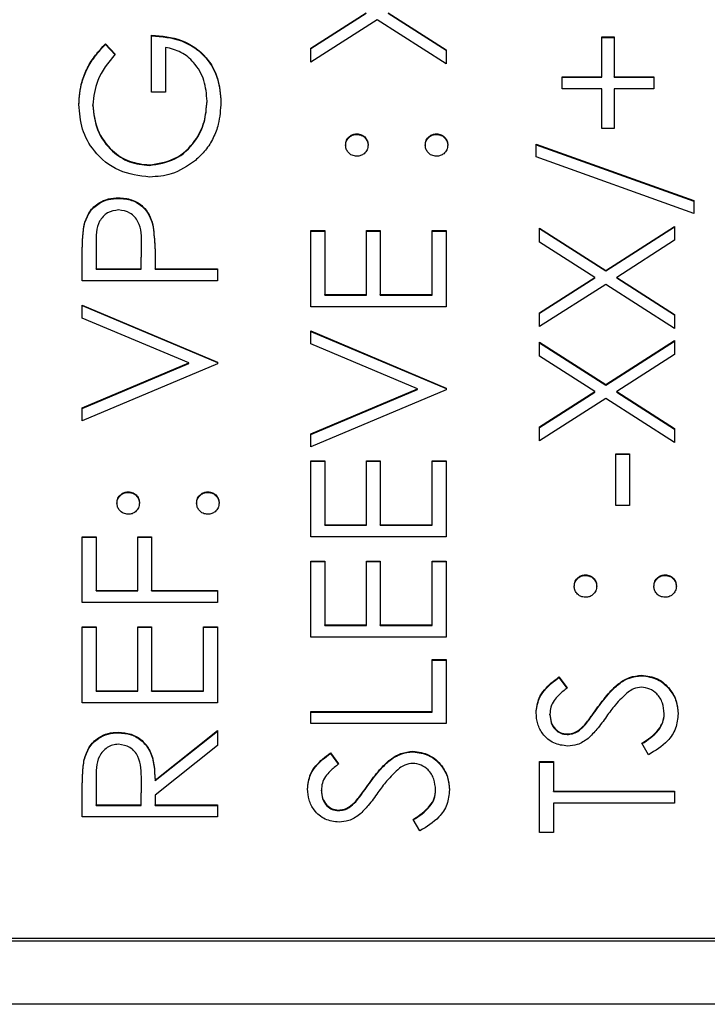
# Model space of a CAD drawing. Header units: millimetres. Extents: x 346 to 1849, y -14 to 1262.
# Tile 43 of 56: x 1667.47 to 1674.09, y 519.05 to 528.53. Entities that reach past the tile are written whole.
import ezdxf

# ---------------------------------------------------------------- set-up
doc = ezdxf.new("R2010")
doc.units = ezdxf.units.MM

msp = doc.modelspace()

# ---------------------------------------------------------------- linework, layer by layer
at = {"color": 7, "linetype": 'Continuous', "lineweight": 25}
for p, q in [((1670.2752, 528.2557), (1670.8069, 528.5956)), ((1670.2752, 528.2505), (1670.8069, 528.5904)), ((1671.0173, 528.5956), (1671.5752, 528.239)), ((1671.0173, 528.5904), (1671.5752, 528.2339)), ((1670.9121, 528.5285), (1670.2752, 528.1212)), ((1671.5752, 528.1046), (1670.9121, 528.5285)), ((1668.7418, 527.8299), (1668.7418, 528.3792)), ((1668.297, 528.296), (1668.3918, 528.1961)), ((1668.297, 528.2908), (1668.297, 528.296)), ((1668.297, 528.2908), (1668.3918, 528.1909)), ((1673.0752, 528.3626), (1673.1918, 528.3626)), ((1673.0752, 527.9797), (1673.0752, 528.3626)), ((1673.0752, 528.3574), (1673.1918, 528.3574)), ((1673.1918, 528.3626), (1673.1918, 527.9797)), ((1668.8752, 528.2627), (1668.8752, 527.8299)), ((1670.2752, 528.1212), (1670.2752, 528.2557)), ((1671.5752, 528.239), (1671.5752, 528.1046)), ((1672.6918, 527.9797), (1673.0752, 527.9797)), ((1672.6918, 527.8632), (1672.6918, 527.9797)), ((1672.6918, 527.9746), (1673.0752, 527.9746)), ((1673.0752, 527.9746), (1673.0752, 527.9797)), ((1673.1918, 527.9797), (1673.5752, 527.9797)), ((1673.1918, 527.9746), (1673.1918, 527.9797)), ((1673.1918, 527.9746), (1673.5752, 527.9746)), ((1673.5752, 527.9797), (1673.5752, 527.8632)), ((1668.8752, 527.8299), (1668.7418, 527.8299)), ((1673.0752, 527.8632), (1672.6918, 527.8632)), ((1673.0752, 527.4804), (1673.0752, 527.8632)), ((1673.1918, 527.8632), (1673.1918, 527.4804)), ((1673.5752, 527.8632), (1673.1918, 527.8632)), ((1668.1752, 527.7036), (1668.1752, 527.7087)), ((1669.2752, 527.741), (1669.2752, 527.7462)), ((1670.7168, 527.4253), (1670.7168, 527.4305)), ((1671.4835, 527.4253), (1671.4835, 527.4305)), ((1673.1918, 527.4804), (1673.0752, 527.4804)), ((1672.4418, 527.3306), (1673.9585, 526.7876)), ((1672.4418, 527.2079), (1672.4418, 527.3306)), ((1672.4418, 527.3254), (1673.9585, 526.7824)), ((1673.9585, 526.6648), (1672.4418, 527.2079)), ((1668.7194, 527.1257), (1668.7194, 527.1309)), ((1668.4239, 526.8095), (1668.4239, 526.8146)), ((1673.9585, 526.7876), (1673.9585, 526.6648)), ((1668.0947, 526.5608), (1668.0947, 526.566)), ((1668.7538, 526.5504), (1668.7538, 526.5556)), ((1670.2752, 526.4984), (1670.4085, 526.4984)), ((1670.2752, 525.766), (1670.2752, 526.4984)), ((1670.2752, 526.4932), (1670.4085, 526.4932)), ((1670.4085, 526.4984), (1670.4085, 525.8825)), ((1670.8085, 526.4984), (1670.9418, 526.4984)), ((1670.8085, 525.8825), (1670.8085, 526.4984)), ((1670.8085, 526.4932), (1670.9418, 526.4932)), ((1670.9418, 526.4984), (1670.9418, 525.8825)), ((1671.4418, 526.4984), (1671.5752, 526.4984)), ((1671.4418, 525.8825), (1671.4418, 526.4984)), ((1671.4418, 526.4932), (1671.5752, 526.4932)), ((1671.5752, 526.4984), (1671.5752, 525.766)), ((1672.4752, 526.5234), (1673.1121, 526.1163)), ((1672.4752, 526.3889), (1672.4752, 526.5234)), ((1672.4752, 526.5182), (1673.1121, 526.1112)), ((1673.1121, 526.1163), (1673.7752, 526.54)), ((1673.1121, 526.1112), (1673.7752, 526.5348)), ((1673.7752, 526.54), (1673.7752, 526.4055)), ((1673.0069, 526.049), (1672.4752, 526.3889)), ((1673.7752, 526.4055), (1673.2173, 526.049)), ((1668.2085, 526.3697), (1668.2085, 526.1322)), ((1668.6418, 526.1322), (1668.6447, 526.3595)), ((1668.6418, 526.127), (1668.6447, 526.3543)), ((1668.6447, 526.3595), (1668.6447, 526.3649)), ((1668.6447, 526.3543), (1668.6447, 526.3595)), ((1668.0752, 526.0157), (1668.0752, 526.2703)), ((1668.7752, 526.2251), (1668.7752, 526.1322)), ((1668.2085, 526.1322), (1668.6418, 526.1322)), ((1668.2085, 526.127), (1668.2085, 526.1322)), ((1668.2085, 526.127), (1668.6418, 526.127)), ((1668.6418, 526.127), (1668.6418, 526.1322)), ((1668.7752, 526.1322), (1669.3752, 526.1322)), ((1668.7752, 526.127), (1668.7752, 526.1322)), ((1668.7752, 526.127), (1669.3752, 526.127)), ((1669.3752, 526.1322), (1669.3752, 526.0157)), ((1673.1121, 526.1112), (1673.1121, 526.1163)), ((1669.3752, 526.0157), (1668.0752, 526.0157)), ((1672.4752, 525.7091), (1673.0069, 526.049)), ((1672.4752, 525.7039), (1673.0069, 526.0438)), ((1673.0069, 526.0438), (1673.0069, 526.049)), ((1673.2173, 526.049), (1673.7752, 525.6924)), ((1673.2173, 526.0438), (1673.2173, 526.049)), ((1673.2173, 526.0438), (1673.7752, 525.6873)), ((1673.1121, 525.9819), (1672.4752, 525.5746)), ((1673.7752, 525.558), (1673.1121, 525.9819)), ((1670.4085, 525.8825), (1670.8085, 525.8825)), ((1670.4085, 525.8774), (1670.4085, 525.8825)), ((1670.4085, 525.8774), (1670.8085, 525.8774)), ((1670.8085, 525.8774), (1670.8085, 525.8825)), ((1670.9418, 525.8825), (1671.4418, 525.8825)), ((1670.9418, 525.8774), (1670.9418, 525.8825)), ((1670.9418, 525.8774), (1671.4418, 525.8774)), ((1671.4418, 525.8774), (1671.4418, 525.8825)), ((1668.0752, 525.7827), (1669.3752, 525.2334)), ((1668.0752, 525.6578), (1668.0752, 525.7827)), ((1668.0752, 525.7775), (1669.3752, 525.2282)), ((1671.5752, 525.766), (1670.2752, 525.766)), ((1669.0996, 525.2251), (1668.0752, 525.6578)), ((1672.4752, 525.5746), (1672.4752, 525.7091)), ((1673.7752, 525.6924), (1673.7752, 525.558)), ((1670.2752, 525.533), (1671.5752, 524.9838)), ((1670.2752, 525.4082), (1670.2752, 525.533)), ((1670.2752, 525.5278), (1671.5752, 524.9786)), ((1673.1121, 525.0178), (1673.7752, 525.4415)), ((1673.1121, 525.0126), (1673.7752, 525.4363)), ((1673.7752, 525.4415), (1673.7752, 525.307)), ((1671.2996, 524.9754), (1670.2752, 525.4082)), ((1672.4752, 525.4248), (1673.1121, 525.0178)), ((1672.4752, 525.2904), (1672.4752, 525.4248)), ((1672.4752, 525.4197), (1673.1121, 525.0126)), ((1673.0069, 524.9505), (1672.4752, 525.2904)), ((1673.7752, 525.307), (1673.2173, 524.9505)), ((1668.0752, 524.7923), (1669.0996, 525.2251)), ((1668.0752, 524.7872), (1669.0996, 525.2199)), ((1669.3752, 525.2168), (1668.0752, 524.6675)), ((1669.0996, 525.2199), (1669.0996, 525.2251)), ((1669.3752, 525.2334), (1669.3752, 525.2168)), ((1670.2752, 524.5427), (1671.2996, 524.9754)), ((1670.2752, 524.5375), (1671.2996, 524.9703)), ((1671.5752, 524.9671), (1670.2752, 524.4178)), ((1671.2996, 524.9703), (1671.2996, 524.9754)), ((1671.5752, 524.9838), (1671.5752, 524.9671)), ((1673.1121, 525.0126), (1673.1121, 525.0178)), ((1672.4752, 524.6106), (1673.0069, 524.9505)), ((1672.4752, 524.6054), (1673.0069, 524.9453)), ((1673.1121, 524.8834), (1672.4752, 524.4761)), ((1673.0069, 524.9453), (1673.0069, 524.9505)), ((1673.7752, 524.4595), (1673.1121, 524.8834)), ((1673.2173, 524.9505), (1673.7752, 524.5939)), ((1673.2173, 524.9453), (1673.2173, 524.9505)), ((1673.2173, 524.9453), (1673.7752, 524.5887)), ((1668.0752, 524.6675), (1668.0752, 524.7923)), ((1672.4752, 524.4761), (1672.4752, 524.6106)), ((1673.7752, 524.5939), (1673.7752, 524.4595)), ((1670.2752, 524.4178), (1670.2752, 524.5427)), ((1673.2085, 524.3513), (1673.3418, 524.3513)), ((1673.2085, 523.8519), (1673.2085, 524.3513)), ((1673.2085, 524.3461), (1673.3418, 524.3461)), ((1673.3418, 524.3513), (1673.3418, 523.8519)), ((1670.2752, 524.2847), (1670.4085, 524.2847)), ((1670.2752, 523.5523), (1670.2752, 524.2847)), ((1670.2752, 524.2795), (1670.4085, 524.2795)), ((1670.4085, 524.2847), (1670.4085, 523.6688)), ((1670.8085, 524.2847), (1670.9418, 524.2847)), ((1670.8085, 523.6688), (1670.8085, 524.2847)), ((1670.8085, 524.2795), (1670.9418, 524.2795)), ((1670.9418, 524.2847), (1670.9418, 523.6688)), ((1671.4418, 524.2847), (1671.5752, 524.2847)), ((1671.4418, 523.6688), (1671.4418, 524.2847)), ((1671.4418, 524.2795), (1671.5752, 524.2795)), ((1671.5752, 524.2847), (1671.5752, 523.5523)), ((1668.5168, 523.9799), (1668.5168, 523.9851)), ((1669.2835, 523.9799), (1669.2835, 523.9851)), ((1673.3418, 523.8519), (1673.2085, 523.8519)), ((1670.4085, 523.6688), (1670.8085, 523.6688)), ((1670.4085, 523.6637), (1670.4085, 523.6688)), ((1670.4085, 523.6637), (1670.8085, 523.6637)), ((1670.8085, 523.6637), (1670.8085, 523.6688)), ((1670.9418, 523.6688), (1671.4418, 523.6688)), ((1670.9418, 523.6637), (1670.9418, 523.6688)), ((1670.9418, 523.6637), (1671.4418, 523.6637)), ((1671.4418, 523.6637), (1671.4418, 523.6688)), ((1668.0752, 523.5523), (1668.2085, 523.5523)), ((1668.0752, 522.9198), (1668.0752, 523.5523)), ((1668.0752, 523.5472), (1668.2085, 523.5472)), ((1668.2085, 523.5523), (1668.2085, 523.0364)), ((1668.6085, 523.5523), (1668.7418, 523.5523)), ((1668.6085, 523.0364), (1668.6085, 523.5523)), ((1668.6085, 523.5472), (1668.7418, 523.5472)), ((1668.7418, 523.5523), (1668.7418, 523.0364)), ((1671.5752, 523.5523), (1670.2752, 523.5523)), ((1670.2752, 523.3193), (1670.4085, 523.3193)), ((1670.2752, 522.587), (1670.2752, 523.3193)), ((1670.2752, 523.3141), (1670.4085, 523.3141)), ((1670.4085, 523.3193), (1670.4085, 522.7035)), ((1670.8085, 523.3193), (1670.9418, 523.3193)), ((1670.8085, 522.7035), (1670.8085, 523.3193)), ((1670.8085, 523.3141), (1670.9418, 523.3141)), ((1670.9418, 523.3193), (1670.9418, 522.7035)), ((1671.4418, 523.3193), (1671.5752, 523.3193)), ((1671.4418, 522.7035), (1671.4418, 523.3193)), ((1671.4418, 523.3141), (1671.5752, 523.3141)), ((1671.5752, 523.3193), (1671.5752, 522.587)), ((1672.9168, 523.181), (1672.9168, 523.1862)), ((1673.6835, 523.181), (1673.6835, 523.1862)), ((1668.2085, 523.0364), (1668.6085, 523.0364)), ((1668.2085, 523.0312), (1668.2085, 523.0364)), ((1668.2085, 523.0312), (1668.6085, 523.0312)), ((1668.6085, 523.0312), (1668.6085, 523.0364)), ((1668.7418, 523.0364), (1669.3752, 523.0364)), ((1668.7418, 523.0312), (1668.7418, 523.0364)), ((1668.7418, 523.0312), (1669.3752, 523.0312)), ((1669.3752, 523.0364), (1669.3752, 522.9198)), ((1669.3752, 522.9198), (1668.0752, 522.9198)), ((1668.0752, 522.6868), (1668.2085, 522.6868)), ((1668.0752, 521.9545), (1668.0752, 522.6868)), ((1668.0752, 522.6817), (1668.2085, 522.6817)), ((1668.2085, 522.6868), (1668.2085, 522.071)), ((1668.6085, 522.6868), (1668.7418, 522.6868)), ((1668.6085, 522.071), (1668.6085, 522.6868)), ((1668.6085, 522.6817), (1668.7418, 522.6817)), ((1668.7418, 522.6868), (1668.7418, 522.071)), ((1669.2418, 522.6868), (1669.3752, 522.6868)), ((1669.2418, 522.071), (1669.2418, 522.6868)), ((1669.2418, 522.6817), (1669.3752, 522.6817)), ((1669.3752, 522.6868), (1669.3752, 521.9545)), ((1670.4085, 522.7035), (1670.8085, 522.7035)), ((1670.4085, 522.6983), (1670.4085, 522.7035)), ((1670.4085, 522.6983), (1670.8085, 522.6983)), ((1670.8085, 522.6983), (1670.8085, 522.7035)), ((1670.9418, 522.7035), (1671.4418, 522.7035)), ((1670.9418, 522.6983), (1670.9418, 522.7035)), ((1670.9418, 522.6983), (1671.4418, 522.6983)), ((1671.4418, 522.6983), (1671.4418, 522.7035)), ((1671.5752, 522.587), (1670.2752, 522.587)), ((1671.4418, 522.3706), (1671.5752, 522.3706)), ((1671.4418, 521.8713), (1671.4418, 522.3706)), ((1671.4418, 522.3654), (1671.5752, 522.3654)), ((1671.5752, 522.3706), (1671.5752, 521.7547)), ((1673.4567, 522.2156), (1673.4567, 522.2208)), ((1672.6619, 522.2041), (1672.7418, 522.0988)), ((1672.6619, 522.199), (1672.6619, 522.2041)), ((1672.6619, 522.199), (1672.7418, 522.0936)), ((1668.2085, 522.071), (1668.6085, 522.071)), ((1668.2085, 522.0658), (1668.2085, 522.071)), ((1668.2085, 522.0658), (1668.6085, 522.0658)), ((1668.6085, 522.0658), (1668.6085, 522.071)), ((1668.7418, 522.071), (1669.2418, 522.071)), ((1668.7418, 522.0658), (1668.7418, 522.071)), ((1668.7418, 522.0658), (1669.2418, 522.0658)), ((1669.2418, 522.0658), (1669.2418, 522.071)), ((1669.3752, 521.9545), (1668.0752, 521.9545)), ((1670.2752, 521.8713), (1671.4418, 521.8713)), ((1670.2752, 521.7547), (1670.2752, 521.8713)), ((1670.2752, 521.8661), (1671.4418, 521.8661)), ((1671.4418, 521.8661), (1671.4418, 521.8713)), ((1672.5752, 521.8401), (1672.5752, 521.8452)), ((1673.0371, 521.9098), (1673.0371, 521.9149)), ((1673.6752, 521.8448), (1673.6752, 521.8499)), ((1671.5752, 521.7547), (1670.2752, 521.7547)), ((1672.9077, 521.7353), (1672.9077, 521.7404)), ((1668.4228, 521.6663), (1668.4228, 521.6715)), ((1668.7752, 521.2112), (1669.3752, 521.6882)), ((1668.7752, 521.206), (1669.3752, 521.683)), ((1669.3752, 521.6882), (1669.3752, 521.5441)), ((1672.7397, 521.6497), (1672.7397, 521.6549)), ((1669.3752, 521.5441), (1668.7752, 521.0671)), ((1673.5244, 521.4551), (1673.4585, 521.5649)), ((1670.4619, 521.4718), (1670.5418, 521.3665)), ((1670.4619, 521.4666), (1670.4619, 521.4718)), ((1670.4619, 521.4666), (1670.5418, 521.3613)), ((1671.2567, 521.4833), (1671.2567, 521.4884)), ((1668.0929, 521.4047), (1668.0929, 521.4099)), ((1672.4752, 521.3886), (1672.6085, 521.3886)), ((1672.4752, 520.7061), (1672.4752, 521.3886)), ((1672.4752, 521.3834), (1672.6085, 521.3834)), ((1672.6085, 521.3886), (1672.6085, 521.1056)), ((1668.2085, 521.2159), (1668.2085, 520.9725)), ((1668.6418, 520.9725), (1668.6436, 521.2102)), ((1668.6418, 520.9673), (1668.6436, 521.205)), ((1668.6436, 521.2102), (1668.6436, 521.2153)), ((1668.6436, 521.205), (1668.6436, 521.2102)), ((1668.7752, 521.206), (1668.7752, 521.2112)), ((1670.8371, 521.1774), (1670.8371, 521.1826)), ((1668.0752, 520.8559), (1668.0752, 521.1158)), ((1670.3752, 521.1077), (1670.3752, 521.1129)), ((1671.4752, 521.1124), (1671.4752, 521.1176)), ((1672.6085, 521.1056), (1673.7752, 521.1056)), ((1672.6085, 521.1004), (1672.6085, 521.1056)), ((1672.6085, 521.1004), (1673.7752, 521.1004)), ((1673.7752, 521.1056), (1673.7752, 520.9891)), ((1668.7752, 521.0671), (1668.7752, 520.9725)), ((1670.7077, 521.0029), (1670.7077, 521.0081)), ((1673.7752, 520.9891), (1672.6085, 520.9891)), ((1672.6085, 520.9891), (1672.6085, 520.7061)), ((1668.2085, 520.9725), (1668.6418, 520.9725)), ((1668.2085, 520.9673), (1668.2085, 520.9725)), ((1668.2085, 520.9673), (1668.6418, 520.9673)), ((1668.6418, 520.9673), (1668.6418, 520.9725)), ((1668.7752, 520.9725), (1669.3752, 520.9725)), ((1668.7752, 520.9673), (1668.7752, 520.9725)), ((1668.7752, 520.9673), (1669.3752, 520.9673)), ((1669.3752, 520.9725), (1669.3752, 520.8559)), ((1670.5397, 520.9174), (1670.5397, 520.9225)), ((1669.3752, 520.8559), (1668.0752, 520.8559)), ((1671.3244, 520.7228), (1671.2585, 520.8325)), ((1672.6085, 520.7061), (1672.4752, 520.7061)), ((1660.9752, 519.665), (1676.9752, 519.665)), ((1664.9752, 519.6908), (1676.9752, 519.6908)), ((1679.4752, 519.0531), (1658.4752, 519.0531))]:
    msp.add_line(p, q, dxfattribs=at)
for points, knots in [([(1668.7418, 528.3792), (1668.84, 528.3712), (1669.0358, 528.3553), (1669.2676, 528.191), (1669.3927, 527.9666), (1669.4032, 527.813), (1669.4085, 527.7361)], [0, 0, 0, 0, 0.280351, 0.559367, 0.779371, 1, 1, 1, 1]), ([(1668.7418, 528.374), (1668.84, 528.366), (1669.0358, 528.3501), (1669.2676, 528.1858), (1669.3927, 527.9614), (1669.4032, 527.8078), (1669.4085, 527.7309)], [0, 0, 0, 0, 0.280351, 0.559367, 0.779371, 1, 1, 1, 1]), ([(1668.0418, 527.7126), (1668.0473, 527.7869), (1668.0563, 527.9094), (1668.1217, 528.068), (1668.199, 528.1902), (1668.2644, 528.2607), (1668.297, 528.296)], [0, 0, 0, 0, 0.339527, 0.559586, 0.779731, 1, 1, 1, 1]), ([(1668.0418, 527.7075), (1668.0473, 527.7818), (1668.0563, 527.9042), (1668.1217, 528.0628), (1668.199, 528.185), (1668.2644, 528.2555), (1668.297, 528.2908)], [0, 0, 0, 0, 0.339527, 0.559586, 0.779731, 1, 1, 1, 1]), ([(1668.3918, 528.1961), (1668.3257, 528.1158), (1668.2076, 527.9725), (1668.1851, 527.7893), (1668.1752, 527.7087)], [0, 0, 0, 0, 0.55984, 1, 1, 1, 1]), ([(1669.2752, 527.7462), (1669.27, 527.8132), (1669.2598, 527.947), (1669.1631, 528.1115), (1669.0295, 528.2255), (1668.9266, 528.2503), (1668.8752, 528.2627)], [0, 0, 0, 0, 0.280254, 0.559912, 0.779941, 1, 1, 1, 1]), ([(1668.7246, 527.0144), (1668.6227, 527.0272), (1668.419, 527.0528), (1668.1905, 527.2395), (1668.0612, 527.4724), (1668.0483, 527.6325), (1668.0418, 527.7126)], [0, 0, 0, 0, 0.27959, 0.559072, 0.779411, 1, 1, 1, 1]), ([(1668.1752, 527.7087), (1668.1852, 527.6266), (1668.2052, 527.4624), (1668.344, 527.2706), (1668.5253, 527.1528), (1668.6547, 527.1382), (1668.7194, 527.1309)], [0, 0, 0, 0, 0.2798474, 0.5595549, 0.7798473, 1, 1, 1, 1]), ([(1668.1752, 527.7036), (1668.1852, 527.6215), (1668.2052, 527.4573), (1668.344, 527.2655), (1668.5253, 527.1476), (1668.6547, 527.133), (1668.7194, 527.1257)], [0, 0, 0, 0, 0.2798474, 0.5595549, 0.7798473, 1, 1, 1, 1]), ([(1668.7194, 527.1309), (1668.8054, 527.1442), (1668.9774, 527.1707), (1669.1591, 527.343), (1669.2591, 527.5432), (1669.2698, 527.6785), (1669.2752, 527.7462)], [0, 0, 0, 0, 0.279061, 0.558584, 0.779236, 1, 1, 1, 1]), ([(1668.7194, 527.1257), (1668.8054, 527.139), (1668.9774, 527.1656), (1669.1591, 527.3379), (1669.2591, 527.538), (1669.2698, 527.6733), (1669.2752, 527.741)], [0, 0, 0, 0, 0.279061, 0.558584, 0.779236, 1, 1, 1, 1]), ([(1669.4085, 527.7361), (1669.4043, 527.6639), (1669.3973, 527.545), (1669.3388, 527.3893), (1669.2649, 527.2694), (1669.1967, 527.2055), (1669.1627, 527.1735)], [0, 0, 0, 0, 0.339789, 0.559872, 0.779908, 1, 1, 1, 1]), ([(1670.6085, 527.3223), (1670.6103, 527.3383), (1670.6139, 527.3703), (1670.6438, 527.4053), (1670.679, 527.4275), (1670.7042, 527.4295), (1670.7168, 527.4305)], [0, 0, 0, 0, 0.279602, 0.559212, 0.779475, 1, 1, 1, 1]), ([(1670.6085, 527.3171), (1670.6103, 527.3331), (1670.6139, 527.3651), (1670.6438, 527.4001), (1670.679, 527.4223), (1670.7042, 527.4243), (1670.7168, 527.4253)], [0, 0, 0, 0, 0.279602, 0.559212, 0.779475, 1, 1, 1, 1]), ([(1670.7168, 527.4305), (1670.7328, 527.4287), (1670.7649, 527.4251), (1670.8, 527.3954), (1670.822, 527.36), (1670.8241, 527.3349), (1670.8252, 527.3223)], [0, 0, 0, 0, 0.279517, 0.559326, 0.779544, 1, 1, 1, 1]), ([(1670.7168, 527.4253), (1670.7328, 527.4235), (1670.7649, 527.4199), (1670.8, 527.3902), (1670.822, 527.3548), (1670.8241, 527.3297), (1670.8252, 527.3171)], [0, 0, 0, 0, 0.279517, 0.559326, 0.779544, 1, 1, 1, 1]), ([(1671.3752, 527.3223), (1671.377, 527.3383), (1671.3806, 527.3703), (1671.4104, 527.4053), (1671.4457, 527.4275), (1671.4709, 527.4295), (1671.4835, 527.4305)], [0, 0, 0, 0, 0.279602, 0.559212, 0.779475, 1, 1, 1, 1]), ([(1671.3752, 527.3171), (1671.377, 527.3331), (1671.3806, 527.3651), (1671.4104, 527.4001), (1671.4457, 527.4223), (1671.4709, 527.4243), (1671.4835, 527.4253)], [0, 0, 0, 0, 0.279602, 0.559212, 0.779475, 1, 1, 1, 1]), ([(1671.4835, 527.4305), (1671.4995, 527.4286), (1671.5314, 527.4248), (1671.5666, 527.3953), (1671.5884, 527.3599), (1671.5907, 527.3348), (1671.5918, 527.3223)], [0, 0, 0, 0, 0.279469, 0.559358, 0.779674, 1, 1, 1, 1]), ([(1671.4835, 527.4253), (1671.4995, 527.4234), (1671.5314, 527.4196), (1671.5666, 527.3901), (1671.5884, 527.3547), (1671.5907, 527.3296), (1671.5918, 527.3171)], [0, 0, 0, 0, 0.279469, 0.559358, 0.779674, 1, 1, 1, 1]), ([(1670.7168, 527.2141), (1670.7009, 527.2161), (1670.669, 527.22), (1670.6337, 527.2494), (1670.612, 527.2848), (1670.6097, 527.3098), (1670.6085, 527.3223)], [0, 0, 0, 0, 0.279585, 0.559454, 0.779697, 1, 1, 1, 1]), ([(1670.8252, 527.3223), (1670.8233, 527.3063), (1670.8196, 527.2744), (1670.79, 527.2391), (1670.7545, 527.2174), (1670.7294, 527.2152), (1670.7168, 527.2141)], [0, 0, 0, 0, 0.279647, 0.559299, 0.779615, 1, 1, 1, 1]), ([(1671.4835, 527.2141), (1671.4675, 527.216), (1671.4356, 527.2198), (1671.4002, 527.2492), (1671.3785, 527.2847), (1671.3763, 527.3097), (1671.3752, 527.3223)], [0, 0, 0, 0, 0.279576, 0.559284, 0.779552, 1, 1, 1, 1]), ([(1671.5918, 527.3223), (1671.5899, 527.3064), (1671.5859, 527.2745), (1671.5565, 527.2393), (1671.5211, 527.2176), (1671.496, 527.2153), (1671.4835, 527.2141)], [0, 0, 0, 0, 0.279581, 0.559143, 0.779575, 1, 1, 1, 1]), ([(1669.1627, 527.1735), (1669.0883, 527.1223), (1668.9554, 527.0307), (1668.7952, 527.0193), (1668.7246, 527.0144)], [0, 0, 0, 0, 0.559317, 1, 1, 1, 1]), ([(1668.0947, 526.566), (1668.1089, 526.6054), (1668.1374, 526.6843), (1668.2254, 526.7659), (1668.3253, 526.8089), (1668.391, 526.8127), (1668.4239, 526.8146)], [0, 0, 0, 0, 0.279705, 0.559381, 0.779509, 1, 1, 1, 1]), ([(1668.0947, 526.5608), (1668.1089, 526.6003), (1668.1374, 526.6792), (1668.2254, 526.7607), (1668.3253, 526.8037), (1668.391, 526.8075), (1668.4239, 526.8095)], [0, 0, 0, 0, 0.2797054, 0.5593809, 0.7795086, 1, 1, 1, 1]), ([(1668.4239, 526.8146), (1668.4667, 526.8115), (1668.5523, 526.8054), (1668.6566, 526.7403), (1668.724, 526.6519), (1668.7438, 526.5877), (1668.7538, 526.5556)], [0, 0, 0, 0, 0.280099, 0.559324, 0.779458, 1, 1, 1, 1]), ([(1668.4239, 526.8095), (1668.4667, 526.8064), (1668.5523, 526.8002), (1668.6566, 526.7351), (1668.724, 526.6467), (1668.7438, 526.5825), (1668.7538, 526.5504)], [0, 0, 0, 0, 0.2800989, 0.5593238, 0.7794579, 1, 1, 1, 1]), ([(1668.4244, 526.6981), (1668.3871, 526.6922), (1668.3309, 526.6834), (1668.2723, 526.6356), (1668.2065, 526.5439), (1668.2076, 526.447), (1668.2085, 526.3697)], [0, 0, 0, 0, 0.2489693, 0.3747291, 0.500383, 1, 1, 1, 1]), ([(1668.6447, 526.3595), (1668.645, 526.4386), (1668.6453, 526.5376), (1668.5803, 526.6334), (1668.5205, 526.6834), (1668.4628, 526.6922), (1668.4244, 526.6981)], [0, 0, 0, 0, 0.499721, 0.62535, 0.751083, 1, 1, 1, 1]), ([(1668.0752, 526.2703), (1668.075, 526.3258), (1668.0747, 526.4249), (1668.0886, 526.5229), (1668.0947, 526.566)], [0, 0, 0, 0, 0.560314, 1, 1, 1, 1]), ([(1668.0752, 526.2651), (1668.075, 526.3206), (1668.0747, 526.4197), (1668.0886, 526.5177), (1668.0947, 526.5608)], [0, 0, 0, 0, 0.560314, 1, 1, 1, 1]), ([(1668.7538, 526.5556), (1668.7615, 526.4942), (1668.7754, 526.3844), (1668.7752, 526.2738), (1668.7752, 526.2251)], [0, 0, 0, 0, 0.5596942, 1, 1, 1, 1]), ([(1668.7538, 526.5504), (1668.7615, 526.489), (1668.7754, 526.3792), (1668.7752, 526.2686), (1668.7752, 526.2199)], [0, 0, 0, 0, 0.559694, 1, 1, 1, 1]), ([(1668.4085, 523.8769), (1668.4103, 523.8929), (1668.4139, 523.9249), (1668.4438, 523.9599), (1668.479, 523.9821), (1668.5042, 523.9841), (1668.5168, 523.9851)], [0, 0, 0, 0, 0.279602, 0.559212, 0.779475, 1, 1, 1, 1]), ([(1668.4085, 523.8717), (1668.4103, 523.8877), (1668.4139, 523.9197), (1668.4438, 523.9547), (1668.479, 523.9769), (1668.5042, 523.9789), (1668.5168, 523.9799)], [0, 0, 0, 0, 0.2796016, 0.559212, 0.7794752, 1, 1, 1, 1]), ([(1668.5168, 523.9851), (1668.5328, 523.9833), (1668.5649, 523.9797), (1668.6, 523.95), (1668.622, 523.9146), (1668.6241, 523.8895), (1668.6252, 523.8769)], [0, 0, 0, 0, 0.279517, 0.559326, 0.779544, 1, 1, 1, 1]), ([(1668.5168, 523.9799), (1668.5328, 523.9781), (1668.5649, 523.9745), (1668.6, 523.9448), (1668.622, 523.9094), (1668.6241, 523.8843), (1668.6252, 523.8717)], [0, 0, 0, 0, 0.2795175, 0.5593264, 0.7795441, 1, 1, 1, 1]), ([(1669.1752, 523.8769), (1669.177, 523.8929), (1669.1806, 523.9249), (1669.2104, 523.9599), (1669.2457, 523.9821), (1669.2709, 523.9841), (1669.2835, 523.9851)], [0, 0, 0, 0, 0.279602, 0.559212, 0.779475, 1, 1, 1, 1]), ([(1669.1752, 523.8717), (1669.177, 523.8877), (1669.1806, 523.9197), (1669.2104, 523.9547), (1669.2457, 523.9769), (1669.2709, 523.9789), (1669.2835, 523.9799)], [0, 0, 0, 0, 0.279602, 0.559212, 0.779475, 1, 1, 1, 1]), ([(1669.2835, 523.9851), (1669.2995, 523.9832), (1669.3314, 523.9794), (1669.3666, 523.9499), (1669.3884, 523.9145), (1669.3907, 523.8894), (1669.3918, 523.8769)], [0, 0, 0, 0, 0.279469, 0.559358, 0.779674, 1, 1, 1, 1]), ([(1669.2835, 523.9799), (1669.2995, 523.978), (1669.3314, 523.9743), (1669.3666, 523.9447), (1669.3884, 523.9093), (1669.3907, 523.8843), (1669.3918, 523.8717)], [0, 0, 0, 0, 0.2794691, 0.5593578, 0.7796739, 1, 1, 1, 1]), ([(1668.5168, 523.7687), (1668.5009, 523.7707), (1668.469, 523.7746), (1668.4337, 523.804), (1668.412, 523.8394), (1668.4097, 523.8644), (1668.4085, 523.8769)], [0, 0, 0, 0, 0.279585, 0.559454, 0.779697, 1, 1, 1, 1]), ([(1668.6252, 523.8769), (1668.6233, 523.8609), (1668.6196, 523.829), (1668.59, 523.7938), (1668.5545, 523.772), (1668.5294, 523.7698), (1668.5168, 523.7687)], [0, 0, 0, 0, 0.2796468, 0.5592988, 0.7796148, 1, 1, 1, 1]), ([(1669.2835, 523.7687), (1669.2675, 523.7706), (1669.2356, 523.7744), (1669.2002, 523.8038), (1669.1785, 523.8393), (1669.1763, 523.8644), (1669.1752, 523.8769)], [0, 0, 0, 0, 0.2795762, 0.5592837, 0.7795524, 1, 1, 1, 1]), ([(1669.3918, 523.8769), (1669.3899, 523.861), (1669.3859, 523.8291), (1669.3565, 523.7939), (1669.3211, 523.7722), (1669.296, 523.7699), (1669.2835, 523.7687)], [0, 0, 0, 0, 0.279581, 0.559143, 0.779575, 1, 1, 1, 1]), ([(1672.8085, 523.078), (1672.8103, 523.094), (1672.8139, 523.126), (1672.8438, 523.161), (1672.879, 523.1832), (1672.9042, 523.1852), (1672.9168, 523.1862)], [0, 0, 0, 0, 0.279602, 0.559212, 0.779475, 1, 1, 1, 1]), ([(1672.8085, 523.0728), (1672.8103, 523.0888), (1672.8139, 523.1208), (1672.8438, 523.1558), (1672.879, 523.178), (1672.9042, 523.18), (1672.9168, 523.181)], [0, 0, 0, 0, 0.2796016, 0.559212, 0.7794752, 1, 1, 1, 1]), ([(1672.9168, 523.1862), (1672.9328, 523.1844), (1672.9649, 523.1808), (1673, 523.151), (1673.022, 523.1157), (1673.0241, 523.0905), (1673.0252, 523.078)], [0, 0, 0, 0, 0.279517, 0.559326, 0.779544, 1, 1, 1, 1]), ([(1672.9168, 523.181), (1672.9328, 523.1792), (1672.9649, 523.1756), (1673, 523.1459), (1673.022, 523.1105), (1673.0241, 523.0854), (1673.0252, 523.0728)], [0, 0, 0, 0, 0.279517, 0.559326, 0.779544, 1, 1, 1, 1]), ([(1673.5752, 523.078), (1673.577, 523.094), (1673.5806, 523.126), (1673.6104, 523.161), (1673.6457, 523.1832), (1673.6709, 523.1852), (1673.6835, 523.1862)], [0, 0, 0, 0, 0.279602, 0.559212, 0.779475, 1, 1, 1, 1]), ([(1673.5752, 523.0728), (1673.577, 523.0888), (1673.5806, 523.1208), (1673.6104, 523.1558), (1673.6457, 523.178), (1673.6709, 523.18), (1673.6835, 523.181)], [0, 0, 0, 0, 0.279602, 0.559212, 0.779475, 1, 1, 1, 1]), ([(1673.6835, 523.1862), (1673.6995, 523.1843), (1673.7314, 523.1805), (1673.7666, 523.1509), (1673.7884, 523.1156), (1673.7907, 523.0905), (1673.7918, 523.078)], [0, 0, 0, 0, 0.279469, 0.559358, 0.779674, 1, 1, 1, 1]), ([(1673.6835, 523.181), (1673.6995, 523.1791), (1673.7314, 523.1753), (1673.7666, 523.1458), (1673.7884, 523.1104), (1673.7907, 523.0853), (1673.7918, 523.0728)], [0, 0, 0, 0, 0.279469, 0.559358, 0.779674, 1, 1, 1, 1]), ([(1672.9168, 522.9698), (1672.9009, 522.9718), (1672.869, 522.9757), (1672.8337, 523.0051), (1672.812, 523.0405), (1672.8097, 523.0655), (1672.8085, 523.078)], [0, 0, 0, 0, 0.279585, 0.559454, 0.779697, 1, 1, 1, 1]), ([(1673.0252, 523.078), (1673.0233, 523.062), (1673.0196, 523.0301), (1672.99, 522.9948), (1672.9545, 522.9731), (1672.9294, 522.9709), (1672.9168, 522.9698)], [0, 0, 0, 0, 0.279647, 0.559299, 0.779615, 1, 1, 1, 1]), ([(1673.6835, 522.9698), (1673.6675, 522.9717), (1673.6356, 522.9755), (1673.6002, 523.0048), (1673.5785, 523.0404), (1673.5763, 523.0654), (1673.5752, 523.078)], [0, 0, 0, 0, 0.279576, 0.559284, 0.779552, 1, 1, 1, 1]), ([(1673.7918, 523.078), (1673.7899, 523.0621), (1673.7859, 523.0302), (1673.7565, 522.995), (1673.7211, 522.9733), (1673.696, 522.9709), (1673.6835, 522.9698)], [0, 0, 0, 0, 0.2795812, 0.5591432, 0.7795754, 1, 1, 1, 1]), ([(1673.0371, 521.9149), (1673.0738, 521.964), (1673.1342, 522.0447), (1673.2346, 522.1426), (1673.338, 522.2062), (1673.4172, 522.2159), (1673.4567, 522.2208)], [0, 0, 0, 0, 0.340499, 0.560704, 0.780578, 1, 1, 1, 1]), ([(1673.0371, 521.9098), (1673.0738, 521.9588), (1673.1342, 522.0395), (1673.2346, 522.1375), (1673.338, 522.201), (1673.4172, 522.2107), (1673.4567, 522.2156)], [0, 0, 0, 0, 0.340499, 0.560704, 0.780578, 1, 1, 1, 1]), ([(1673.4567, 522.2208), (1673.5098, 522.2135), (1673.6163, 522.199), (1673.7296, 522.0952), (1673.7983, 521.9753), (1673.8051, 521.8917), (1673.8085, 521.8499)], [0, 0, 0, 0, 0.279183, 0.559085, 0.779446, 1, 1, 1, 1]), ([(1673.4567, 522.2156), (1673.5098, 522.2084), (1673.6163, 522.1938), (1673.7296, 522.09), (1673.7983, 521.9701), (1673.8051, 521.8866), (1673.8085, 521.8448)], [0, 0, 0, 0, 0.279183, 0.559085, 0.779446, 1, 1, 1, 1]), ([(1672.4418, 521.8582), (1672.4476, 521.9069), (1672.457, 521.987), (1672.5195, 522.0814), (1672.5866, 522.1475), (1672.6368, 522.1852), (1672.6619, 522.2041)], [0, 0, 0, 0, 0.338729, 0.558835, 0.779344, 1, 1, 1, 1]), ([(1672.4418, 521.8531), (1672.4476, 521.9017), (1672.457, 521.9819), (1672.5195, 522.0762), (1672.5866, 522.1423), (1672.6368, 522.1801), (1672.6619, 522.199)], [0, 0, 0, 0, 0.338729, 0.558835, 0.779344, 1, 1, 1, 1]), ([(1672.7418, 522.0988), (1672.7139, 522.0764), (1672.6678, 522.0394), (1672.6122, 521.9785), (1672.5805, 521.9149), (1672.577, 521.8685), (1672.5752, 521.8452)], [0, 0, 0, 0, 0.340409, 0.560482, 0.78018, 1, 1, 1, 1]), ([(1673.3272, 522.0577), (1673.2844, 522.0177), (1673.2078, 521.9462), (1673.1468, 521.8611), (1673.1199, 521.8237)], [0, 0, 0, 0, 0.559496, 1, 1, 1, 1]), ([(1673.4548, 522.1043), (1673.4289, 522.1011), (1673.3826, 522.0954), (1673.3442, 522.0692), (1673.3272, 522.0577)], [0, 0, 0, 0, 0.55899, 1, 1, 1, 1]), ([(1673.6752, 521.8499), (1673.6717, 521.8848), (1673.6646, 521.9546), (1673.6121, 522.0398), (1673.5372, 522.094), (1673.4823, 522.1008), (1673.4548, 522.1043)], [0, 0, 0, 0, 0.280276, 0.560148, 0.780153, 1, 1, 1, 1]), ([(1672.7452, 521.5384), (1672.699, 521.544), (1672.6068, 521.5552), (1672.5066, 521.6439), (1672.4511, 521.7499), (1672.4449, 521.8221), (1672.4418, 521.8582)], [0, 0, 0, 0, 0.279553, 0.558798, 0.779378, 1, 1, 1, 1]), ([(1672.5752, 521.8452), (1672.5772, 521.8189), (1672.5812, 521.7662), (1672.6218, 521.7028), (1672.6775, 521.6612), (1672.719, 521.657), (1672.7397, 521.6549)], [0, 0, 0, 0, 0.280274, 0.559931, 0.77992, 1, 1, 1, 1]), ([(1672.5752, 521.8401), (1672.5772, 521.8137), (1672.5812, 521.7611), (1672.6218, 521.6977), (1672.6775, 521.6561), (1672.719, 521.6518), (1672.7397, 521.6497)], [0, 0, 0, 0, 0.280274, 0.559931, 0.77992, 1, 1, 1, 1]), ([(1672.9077, 521.7404), (1672.9326, 521.7725), (1672.9771, 521.8297), (1673.0188, 521.8889), (1673.0371, 521.9149)], [0, 0, 0, 0, 0.559906, 1, 1, 1, 1]), ([(1672.9077, 521.7353), (1672.9326, 521.7673), (1672.9771, 521.8245), (1673.0188, 521.8837), (1673.0371, 521.9098)], [0, 0, 0, 0, 0.5599058, 1, 1, 1, 1]), ([(1673.4585, 521.5649), (1673.5179, 521.6035), (1673.6006, 521.6573), (1673.6665, 521.7673), (1673.6723, 521.8224), (1673.6752, 521.8499)], [0, 0, 0, 0, 0.559321, 0.779782, 1, 1, 1, 1]), ([(1673.4585, 521.5597), (1673.5179, 521.5983), (1673.6006, 521.6521), (1673.6665, 521.7621), (1673.6723, 521.8172), (1673.6752, 521.8448)], [0, 0, 0, 0, 0.559321, 0.779782, 1, 1, 1, 1]), ([(1673.8085, 521.8499), (1673.8037, 521.8019), (1673.794, 521.7058), (1673.6961, 521.5579), (1673.5895, 521.4941), (1673.5244, 521.4551)], [0, 0, 0, 0, 0.27988, 0.559666, 1, 1, 1, 1]), ([(1672.7397, 521.6549), (1672.7579, 521.6564), (1672.7942, 521.6594), (1672.854, 521.6876), (1672.8873, 521.7204), (1672.9077, 521.7404)], [0, 0, 0, 0, 0.279946, 0.559774, 1, 1, 1, 1]), ([(1672.7397, 521.6497), (1672.7579, 521.6512), (1672.7942, 521.6543), (1672.854, 521.6824), (1672.8873, 521.7152), (1672.9077, 521.7353)], [0, 0, 0, 0, 0.279946, 0.559774, 1, 1, 1, 1]), ([(1673.1199, 521.8237), (1673.09, 521.7813), (1673.0365, 521.7058), (1672.9717, 521.6399), (1672.9431, 521.6109)], [0, 0, 0, 0, 0.560413, 1, 1, 1, 1]), ([(1668.0929, 521.4099), (1668.1064, 521.4506), (1668.1334, 521.5321), (1668.221, 521.6178), (1668.3219, 521.6651), (1668.3892, 521.6694), (1668.4228, 521.6715)], [0, 0, 0, 0, 0.279797, 0.5595, 0.779626, 1, 1, 1, 1]), ([(1668.0929, 521.4047), (1668.1064, 521.4455), (1668.1334, 521.5269), (1668.221, 521.6126), (1668.3219, 521.6599), (1668.3892, 521.6642), (1668.4228, 521.6663)], [0, 0, 0, 0, 0.2797971, 0.5594998, 0.7796265, 1, 1, 1, 1]), ([(1668.4228, 521.6715), (1668.4639, 521.6681), (1668.5461, 521.6613), (1668.6553, 521.5971), (1668.7645, 521.4508), (1668.7708, 521.31), (1668.7752, 521.2112)], [0, 0, 0, 0, 0.18712, 0.373979, 0.560911, 1, 1, 1, 1]), ([(1668.4228, 521.6663), (1668.4639, 521.6629), (1668.5461, 521.6561), (1668.6553, 521.592), (1668.7645, 521.4456), (1668.7708, 521.3048), (1668.7752, 521.206)], [0, 0, 0, 0, 0.1871202, 0.3739789, 0.5609112, 1, 1, 1, 1]), ([(1668.4226, 521.555), (1668.4035, 521.5536), (1668.3654, 521.5508), (1668.3135, 521.525), (1668.2695, 521.4885), (1668.206, 521.3922), (1668.2074, 521.2942), (1668.2085, 521.2159)], [0, 0, 0, 0, 0.125307, 0.250617, 0.375954, 0.501281, 1, 1, 1, 1]), ([(1668.6436, 521.2102), (1668.6434, 521.2899), (1668.6431, 521.3897), (1668.5796, 521.4881), (1668.5199, 521.5397), (1668.4614, 521.5489), (1668.4226, 521.555)], [0, 0, 0, 0, 0.499827, 0.625498, 0.751208, 1, 1, 1, 1]), ([(1672.9431, 521.6109), (1672.9094, 521.588), (1672.8492, 521.5472), (1672.777, 521.5411), (1672.7452, 521.5384)], [0, 0, 0, 0, 0.5598405, 1, 1, 1, 1]), ([(1670.2418, 521.1259), (1670.2476, 521.1745), (1670.257, 521.2547), (1670.3195, 521.349), (1670.3866, 521.4151), (1670.4368, 521.4529), (1670.4619, 521.4718)], [0, 0, 0, 0, 0.3387292, 0.5588354, 0.7793438, 1, 1, 1, 1]), ([(1670.2418, 521.1207), (1670.2476, 521.1693), (1670.257, 521.2495), (1670.3195, 521.3439), (1670.3866, 521.4099), (1670.4368, 521.4477), (1670.4619, 521.4666)], [0, 0, 0, 0, 0.338729, 0.558835, 0.779344, 1, 1, 1, 1]), ([(1670.8371, 521.1826), (1670.8738, 521.2316), (1670.9342, 521.3123), (1671.0346, 521.4103), (1671.138, 521.4738), (1671.2172, 521.4836), (1671.2567, 521.4884)], [0, 0, 0, 0, 0.340499, 0.560704, 0.780578, 1, 1, 1, 1]), ([(1670.8371, 521.1774), (1670.8738, 521.2264), (1670.9342, 521.3072), (1671.0346, 521.4051), (1671.138, 521.4686), (1671.2172, 521.4784), (1671.2567, 521.4833)], [0, 0, 0, 0, 0.340499, 0.560704, 0.780578, 1, 1, 1, 1]), ([(1671.2567, 521.4884), (1671.3098, 521.4812), (1671.4163, 521.4666), (1671.5296, 521.3629), (1671.5983, 521.243), (1671.6051, 521.1594), (1671.6085, 521.1176)], [0, 0, 0, 0, 0.279183, 0.559085, 0.779446, 1, 1, 1, 1]), ([(1671.2567, 521.4833), (1671.3098, 521.476), (1671.4163, 521.4615), (1671.5296, 521.3577), (1671.5983, 521.2378), (1671.6051, 521.1542), (1671.6085, 521.1124)], [0, 0, 0, 0, 0.279183, 0.559085, 0.779446, 1, 1, 1, 1]), ([(1668.0752, 521.1158), (1668.075, 521.1709), (1668.0747, 521.2694), (1668.0873, 521.367), (1668.0929, 521.4099)], [0, 0, 0, 0, 0.56024, 1, 1, 1, 1]), ([(1668.0752, 521.1106), (1668.075, 521.1657), (1668.0747, 521.2642), (1668.0873, 521.3618), (1668.0929, 521.4047)], [0, 0, 0, 0, 0.5602397, 1, 1, 1, 1]), ([(1670.5418, 521.3665), (1670.5139, 521.344), (1670.4678, 521.3071), (1670.4122, 521.2461), (1670.3805, 521.1825), (1670.377, 521.1361), (1670.3752, 521.1129)], [0, 0, 0, 0, 0.340409, 0.560482, 0.78018, 1, 1, 1, 1]), ([(1671.2548, 521.3719), (1671.2289, 521.3687), (1671.1826, 521.363), (1671.1442, 521.3369), (1671.1272, 521.3254)], [0, 0, 0, 0, 0.55899, 1, 1, 1, 1]), ([(1671.4752, 521.1176), (1671.4717, 521.1525), (1671.4646, 521.2222), (1671.4121, 521.3075), (1671.3372, 521.3616), (1671.2823, 521.3685), (1671.2548, 521.3719)], [0, 0, 0, 0, 0.280276, 0.560148, 0.780153, 1, 1, 1, 1]), ([(1671.1272, 521.3254), (1671.0844, 521.2854), (1671.0078, 521.2139), (1670.9468, 521.1288), (1670.9199, 521.0913)], [0, 0, 0, 0, 0.559496, 1, 1, 1, 1]), ([(1670.7077, 521.0081), (1670.7326, 521.0401), (1670.7771, 521.0973), (1670.8188, 521.1565), (1670.8371, 521.1826)], [0, 0, 0, 0, 0.559906, 1, 1, 1, 1]), ([(1670.7077, 521.0029), (1670.7326, 521.0349), (1670.7771, 521.0921), (1670.8188, 521.1514), (1670.8371, 521.1774)], [0, 0, 0, 0, 0.5599058, 1, 1, 1, 1]), ([(1670.5452, 520.806), (1670.499, 520.8116), (1670.4068, 520.8229), (1670.3066, 520.9116), (1670.2511, 521.0176), (1670.2449, 521.0898), (1670.2418, 521.1259)], [0, 0, 0, 0, 0.279553, 0.558798, 0.779378, 1, 1, 1, 1]), ([(1670.3752, 521.1129), (1670.3772, 521.0865), (1670.3812, 521.0339), (1670.4218, 520.9705), (1670.4775, 520.9289), (1670.519, 520.9246), (1670.5397, 520.9225)], [0, 0, 0, 0, 0.280274, 0.559931, 0.77992, 1, 1, 1, 1]), ([(1670.3752, 521.1077), (1670.3772, 521.0814), (1670.3812, 521.0287), (1670.4218, 520.9653), (1670.4775, 520.9237), (1670.519, 520.9195), (1670.5397, 520.9174)], [0, 0, 0, 0, 0.280274, 0.559931, 0.77992, 1, 1, 1, 1]), ([(1670.9199, 521.0913), (1670.89, 521.049), (1670.8365, 520.9735), (1670.7717, 520.9075), (1670.7431, 520.8786)], [0, 0, 0, 0, 0.560413, 1, 1, 1, 1]), ([(1671.2585, 520.8325), (1671.3179, 520.8711), (1671.4006, 520.9249), (1671.4665, 521.0349), (1671.4723, 521.09), (1671.4752, 521.1176)], [0, 0, 0, 0, 0.5593206, 0.7797817, 1, 1, 1, 1]), ([(1671.2585, 520.8274), (1671.3179, 520.866), (1671.4006, 520.9197), (1671.4665, 521.0297), (1671.4723, 521.0849), (1671.4752, 521.1124)], [0, 0, 0, 0, 0.5593206, 0.7797817, 1, 1, 1, 1]), ([(1671.6085, 521.1176), (1671.6037, 521.0695), (1671.594, 520.9735), (1671.4961, 520.8255), (1671.3895, 520.7618), (1671.3244, 520.7228)], [0, 0, 0, 0, 0.27988, 0.559666, 1, 1, 1, 1]), ([(1670.5397, 520.9225), (1670.5579, 520.924), (1670.5942, 520.9271), (1670.654, 520.9552), (1670.6873, 520.988), (1670.7077, 521.0081)], [0, 0, 0, 0, 0.279946, 0.559774, 1, 1, 1, 1]), ([(1670.5397, 520.9174), (1670.5579, 520.9189), (1670.5942, 520.9219), (1670.654, 520.95), (1670.6873, 520.9829), (1670.7077, 521.0029)], [0, 0, 0, 0, 0.2799464, 0.5597741, 1, 1, 1, 1]), ([(1670.7431, 520.8786), (1670.7094, 520.8557), (1670.6492, 520.8148), (1670.577, 520.8087), (1670.5452, 520.806)], [0, 0, 0, 0, 0.55984, 1, 1, 1, 1])]:
    msp.add_open_spline(points, degree=3, knots=knots, dxfattribs=at)

doc.saveas('drawing.dxf')
